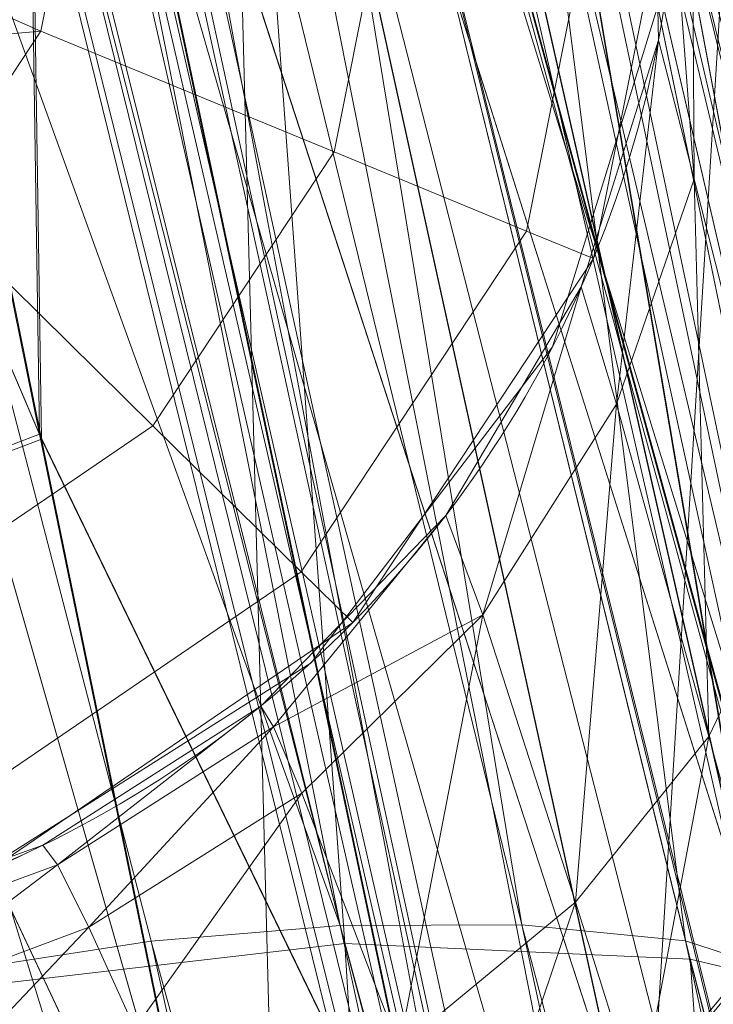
# Model space of a CAD drawing. Header units: millimetres. Extents: x -72 to 72, y -145 to 145.
# Tile 135 of 256: x -55.174 to -54.99, y -13.283 to -13.022. Entities that reach past the tile are written whole.
import ezdxf

# ---------------------------------------------------------------- set-up
doc = ezdxf.new("R2010")
doc.units = ezdxf.units.MM
doc.layers.add('1', color=7, linetype='CONTINUOUS')

msp = doc.modelspace()

# ---------------------------------------------------------------- linework, layer by layer
at = {"layer": '1', "color": 163, "linetype": 'Continuous', "lineweight": 13, "extrusion": (0, 0, -1)}
for centre, radius in [((0, 2.781752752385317e-14, 144.004626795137), 61.0180546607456), ((-5.6843418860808e-14, -1.73472347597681e-14, 147), 60.9142135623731), ((3.46944695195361e-15, 0, 145), 60), ((-5.6843418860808e-14, -1.73472347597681e-14, 146), 59.50000000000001), ((0, -8.448341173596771e-14, 124.369789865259), 56.3952855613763)]:
    msp.add_circle(centre, radius, dxfattribs=at)
at = {"layer": '1', "color": 163, "linetype": 'Continuous', "lineweight": 13}
for centre, radius in [((0, -2.03130073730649e-13, -145), 60.4433756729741), ((5.6843418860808e-14, -1.73472347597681e-14, -146.707106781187), 60.20710678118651), ((-3.46944695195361e-15, 0, -146), 60)]:
    msp.add_circle(centre, radius, dxfattribs=at)
for centre, radius, start, end in [((0, 1.973953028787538e-14, -142.505083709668), 63.56377365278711, 189.6208549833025, 222.2786899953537), ((-55.29899368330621, -12.97155725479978, -27.69892722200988), 0.3, 271.9999999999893, 13.20127216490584), ((-55.2989936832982, -12.9715572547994, -23.4887916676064), 0.3, 271.9999999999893, 13.20127216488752)]:
    msp.add_arc(centre, radius, start, end, dxfattribs=at)
for points, knots in [([(-56.0092195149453, 7.430836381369, -40.1881047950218), (-56.38767568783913, 4.578259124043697, -40.18600039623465), (-56.64075283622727, 0.1337488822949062, -40.18517426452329), (-56.24041456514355, -6.020940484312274, -40.18873368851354), (-55.54351012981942, -10.71621283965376, -40.19373372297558), (-54.41900416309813, -15.45484477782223, -40.20106422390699), (-52.84662861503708, -20.19210887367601, -40.21072519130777), (-50.80930273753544, -24.8840909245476, -40.2227166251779), (-48.29613211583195, -29.47758556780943, -40.23703852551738), (-45.29549098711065, -33.91822466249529, -40.25369089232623), (-41.8019172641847, -38.14185204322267, -40.27267372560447), (-37.82569878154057, -42.09225020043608, -40.29398702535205), (-33.38333123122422, -45.70420284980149, -40.31763079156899), (-28.49088723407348, -48.91009564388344, -40.34360502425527), (-21.41016006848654, -52.54962415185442, -40.38134462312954), (-15.5376816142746, -54.48108172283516, -40.41314502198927), (-11.445770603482, -55.3284003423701, -40.43589893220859)], [0, 0, 0, 0, 0.125, 0.1875, 0.25, 0.3125, 0.375, 0.4375, 0.5, 0.5625, 0.625, 0.6875, 0.75, 0.8125, 0.875, 1, 1, 1, 1]), ([(-55.79206164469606, 7.398561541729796, -43.18008904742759), (-56.02458079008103, 5.645469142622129, -43.17850631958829), (-56.32216527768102, 2.145282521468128, -43.17631762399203), (-56.2774919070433, -3.083071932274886, -43.17589833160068), (-55.74469622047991, -8.317168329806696, -43.17832533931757), (-54.72088675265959, -13.50770784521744, -43.18361554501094), (-53.47375240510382, -17.70598476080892, -43.19032117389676), (-52.24993602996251, -20.97159237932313, -43.1970039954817), (-51.21943771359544, -23.37545791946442, -43.20267281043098), (-50.07211843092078, -25.74001208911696, -43.20902270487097), (-48.38893654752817, -28.83185243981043, -43.21838366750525), (-46.01474015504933, -32.54916112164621, -43.23166013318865), (-42.79579392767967, -36.67874397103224, -43.24974804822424), (-39.80590965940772, -39.8550863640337, -43.26661311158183), (-37.22554922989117, -42.23774127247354, -43.28120343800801), (-35.20249638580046, -43.93723232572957, -43.29265772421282), (-33.10278230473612, -45.54055131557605, -43.30455868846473), (-30.93842460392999, -47.03880768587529, -43.31683624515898), (-28.72004833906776, -48.42495516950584, -43.32942842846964), (-25.67962645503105, -50.13475593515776, -43.34669906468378), (-22.51737436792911, -51.63244938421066, -43.36467929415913), (-19.23182754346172, -52.91446779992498, -43.3833775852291), (-15.89144214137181, -54.03891938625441, -43.40239509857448), (-13.34178061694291, -54.70350458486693, -43.41691632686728), (-11.6398303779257, -55.06359028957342, -43.42660953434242)], [0, 0, 0, 0, 0.0625, 0.125, 0.1875, 0.25, 0.3125, 0.34375, 0.375, 0.40625, 0.4375, 0.5, 0.5625, 0.625, 0.65625, 0.6875, 0.71875, 0.75, 0.78125, 0.8125, 0.875, 0.90625, 0.9375, 1, 1, 1, 1]), ([(-56.50000000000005, -4.895578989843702e-16, -15.81462433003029), (-56.49999999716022, -0.967056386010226, -15.8120534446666), (-56.45043392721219, -2.918040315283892, -15.80691167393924), (-56.14086936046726, -6.892608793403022, -15.79662813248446), (-55.33779639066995, -11.96000647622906, -15.78377370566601), (-53.65336816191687, -18.09517495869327, -15.76834839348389), (-51.21658996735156, -24.15893938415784, -15.75292308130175), (-48.02467232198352, -30.0154777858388, -15.73749776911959), (-44.10762326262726, -35.52636955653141, -15.72207245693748), (-39.52881410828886, -40.56063158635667, -15.70664714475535), (-36.0977595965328, -43.52332059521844, -15.69636360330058), (-34.30725113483, -44.89167162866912, -15.6912218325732)], [0, 0, 0, 0, 0.0625, 0.125, 0.25, 0.375, 0.5, 0.625, 0.75, 0.875, 1, 1, 1, 1]), ([(-54.1748946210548, -21.2568850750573, 31.5), (-54.6638936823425, -17.571101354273, 31.499871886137), (-55.1250233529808, -14.095380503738, 30.1514430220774), (-55.6314401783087, -10.2783120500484, 26.7224698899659), (-55.7653499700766, -9.26897978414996, 25.3941579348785), (-55.9577956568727, -7.81843880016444, 22.2910702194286), (-56.0092096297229, -7.43091089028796, 20.5929966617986), (-56.0092195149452, -7.43083638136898, 18.8118952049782)], [0, 0, 0, 0, 0.5, 0.5, 0.75, 0.75, 1, 1, 1, 1]), ([(-56.00921274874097, -7.43088738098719, 18.81189514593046), (-55.84778768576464, -8.64761337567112, 18.27553385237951), (-55.57446086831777, -10.46857355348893, 17.47101728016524), (-55.14800137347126, -12.88831644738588, 16.40328050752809), (-54.79726728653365, -14.6992013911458, 15.60654748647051), (-54.41554179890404, -16.50502466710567, 14.8125598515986), (-53.86455365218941, -18.90435921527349, 13.75579519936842), (-53.09654226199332, -21.8880547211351, 12.44277299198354), (-52.04587146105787, -25.44201606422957, 10.88781178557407), (-50.86235861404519, -28.96561770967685, 9.35961010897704), (-49.54285790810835, -32.4561508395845, 7.86666250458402), (-48.56815383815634, -34.75713714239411, 6.899976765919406), (-48.05581082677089, -35.9000126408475, 6.425037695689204)], [0, 0, 0, 0, 0.125, 0.1875, 0.25, 0.3125, 0.375, 0.5, 0.625, 0.75, 0.875, 1, 1, 1, 1]), ([(-47.46844656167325, -30.64305029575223, -0.8061324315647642), (-48.05961782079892, -29.72727555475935, -0.05716055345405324), (-49.17838392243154, -27.87812518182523, 1.469014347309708), (-50.67197279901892, -25.05862759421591, 3.829412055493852), (-51.76788006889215, -22.67685427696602, 5.845017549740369), (-52.55819579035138, -20.75314257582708, 7.47955347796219), (-53.10827526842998, -19.30177147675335, 8.715144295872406), (-53.61576125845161, -17.84355812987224, 9.960823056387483), (-54.23731669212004, -15.88719951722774, 11.62907026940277), (-54.91085441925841, -13.42264493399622, 13.72871973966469), (-55.55516477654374, -10.43872688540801, 16.26421220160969), (-55.8760261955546, -8.43476743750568, 17.96132468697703), (-56.00921263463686, -7.430887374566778, 18.8118951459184)], [0, 0, 0, 0, 0.125, 0.25, 0.375, 0.4375, 0.5, 0.5625, 0.625, 0.75, 0.875, 1, 1, 1, 1]), ([(-55.6517196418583, -9.75377054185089, 10.8250013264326), (-55.5948279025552, -10.0783787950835, 10.8250268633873), (-55.5350931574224, -10.4025015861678, 10.8250538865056), (-55.3540436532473, -11.3388349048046, 10.8251360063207), (-55.2253875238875, -11.9497259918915, 10.8251944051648), (-54.94794345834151, -13.1667426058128, 10.8253205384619), (-54.79911314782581, -13.773034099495, 10.8253884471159), (-54.6403041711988, -14.3766114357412, 10.8254621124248)], [0, 0, 0, 0, 0.208854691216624, 0.208854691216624, 0.604427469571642, 0.604427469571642, 1, 1, 1, 1]), ([(-54.919959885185, -14.4502288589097, 10.5256571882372), (-54.9199649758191, -14.4502095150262, 10.5256571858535), (-54.9199700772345, -14.4501901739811, 10.5256571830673), (-55.0796217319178, -13.8435290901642, 10.5255824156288), (-55.2292372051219, -13.2341583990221, 10.5255134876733), (-55.50814993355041, -12.0109394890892, 10.5253854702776), (-55.63748912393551, -11.3969242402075, 10.5253262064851), (-55.8194998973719, -10.4558003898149, 10.5252428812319), (-55.8795518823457, -10.130018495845, 10.5252154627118), (-55.9367457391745, -9.803748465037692, 10.5251895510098)], [0, 0, 0, 0, 1.26115618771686e-05, 1.26115618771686e-05, 0.395572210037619, 0.395572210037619, 0.79114483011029, 0.79114483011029, 1, 1, 1, 1]), ([(-54.6403041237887, -14.3766116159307, 9.17453788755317), (-54.7811577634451, -13.8412762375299, 9.1746032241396), (-54.9141604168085, -13.3038133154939, 9.17466422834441), (-55.16427993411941, -12.2253257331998, 9.17477843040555), (-55.2814254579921, -11.6841850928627, 9.17483170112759), (-55.4135444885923, -11.027352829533, 9.174891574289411), (-55.43615182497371, -10.913135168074, 9.17490180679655), (-55.4584057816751, -10.7988492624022, 9.17491185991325)], [0, 0, 0, 0, 0.452424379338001, 0.452424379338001, 0.904848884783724, 0.904848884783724, 1, 1, 1, 1]), ([(-55.74240523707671, -10.854176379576, 9.47472235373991), (-55.72003313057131, -10.9690469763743, 9.47471215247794), (-55.6973057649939, -11.083848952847, 9.47470176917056), (-55.5644853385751, -11.7440408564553, 9.47464101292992), (-55.4467178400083, -12.2879486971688, 9.474586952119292), (-55.1952748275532, -13.3719298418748, 9.47447104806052), (-55.061571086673, -13.9121198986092, 9.47440913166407), (-54.9199700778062, -14.4501901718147, 9.47434281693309), (-54.9199649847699, -14.450209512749, 9.47434281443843), (-54.9199598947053, -14.4502288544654, 9.47434281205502)], [0, 0, 0, 0, 0.0951512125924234, 0.0951512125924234, 0.547575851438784, 0.547575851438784, 0.99998373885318, 0.99998373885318, 1, 1, 1, 1]), ([(-55.17212664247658, -12.17728727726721, 0.8252177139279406), (-55.15246199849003, -12.26638343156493, 0.8252266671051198), (-55.11262674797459, -12.44472481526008, 0.8425166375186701), (-55.05402760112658, -12.70142402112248, 0.9227534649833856), (-54.99953629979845, -12.93514629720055, 1.057040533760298), (-54.95065043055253, -13.14112694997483, 1.232401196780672), (-54.90792971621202, -13.31832418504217, 1.438326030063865), (-54.8745503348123, -13.45503506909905, 1.674500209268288), (-54.85744760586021, -13.52444820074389, 1.892889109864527), (-54.85085029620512, -13.55117069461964, 2.073594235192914), (-54.84979202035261, -13.55544876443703, 2.164893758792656), (-54.84979201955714, -13.55544876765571, 2.210525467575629)], [0, 0, 0, 0, 0.125, 0.25, 0.375, 0.5, 0.625, 0.75, 0.875, 0.9375, 1, 1, 1, 1]), ([(-54.41756563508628, -15.1979772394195, 2.21052546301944), (-54.41756563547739, -15.19797723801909, 2.109954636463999), (-54.42030227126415, -15.18819559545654, 1.908788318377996), (-54.43683119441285, -15.12889042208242, 1.510665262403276), (-54.47811728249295, -14.98007928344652, 1.029295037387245), (-54.55566129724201, -14.69591710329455, 0.4993564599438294), (-54.65697455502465, -14.31535557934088, 0.03816664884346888), (-54.7757527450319, -13.85463928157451, -0.3375400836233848), (-54.90557891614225, -13.33183032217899, -0.6157788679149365), (-55.03989161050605, -12.76606748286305, -0.7866560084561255), (-55.12876803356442, -12.37373554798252, -0.8252374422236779), (-55.17212663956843, -12.1772872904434, -0.8252177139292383)], [0, 0, 0, 0, 0.0625, 0.125, 0.25, 0.375, 0.5, 0.625, 0.75, 0.875, 1, 1, 1, 1]), ([(-54.84979201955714, -13.55544876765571, 3.368421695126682), (-54.84979201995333, -13.55544876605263, 3.413992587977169), (-54.85088227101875, -13.55104148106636, 3.505167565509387), (-54.85764130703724, -13.52366342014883, 3.68553532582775), (-54.87506339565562, -13.45294742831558, 3.903168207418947), (-54.90865586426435, -13.31533093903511, 4.138288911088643), (-54.95132902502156, -13.13828589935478, 4.343800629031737), (-54.99999663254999, -12.93318426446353, 4.519637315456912), (-55.05426179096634, -12.70040278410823, 4.654842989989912), (-55.11271036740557, -12.44435023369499, 4.736101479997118), (-55.15248718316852, -12.26626932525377, 4.75372051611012), (-55.17212663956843, -12.1772872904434, 4.753729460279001)], [0, 0, 0, 0, 0.0625, 0.125, 0.25, 0.375, 0.5, 0.625, 0.75, 0.875, 1, 1, 1, 1]), ([(-55.17212663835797, -12.17728729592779, 6.404164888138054), (-55.12876412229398, -12.37375326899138, 6.404184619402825), (-55.03984494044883, -12.76627130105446, 6.366341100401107), (-54.90540054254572, -13.33256589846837, 6.196793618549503), (-54.7756281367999, -13.85513045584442, 5.917733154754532), (-54.65702916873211, -14.31514246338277, 5.540853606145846), (-54.55564709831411, -14.69597070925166, 5.07979597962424), (-54.47792139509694, -14.98079516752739, 4.550113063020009), (-54.43670081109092, -15.12935834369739, 4.068487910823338), (-54.42027479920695, -15.18829385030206, 3.670227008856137), (-54.41756563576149, -15.19797723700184, 3.469012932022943), (-54.41756563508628, -15.1979772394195, 3.368421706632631)], [0, 0, 0, 0, 0.125, 0.25, 0.375, 0.5, 0.625, 0.75, 0.875, 0.9375, 1, 1, 1, 1]), ([(-54.6960387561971, -14.97885670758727, 3.36842170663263), (-54.69603918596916, -14.97885668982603, 3.483491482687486), (-54.70081776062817, -14.9648622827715, 3.728262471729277), (-54.72759878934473, -14.88128345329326, 4.136053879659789), (-54.77949100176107, -14.71350708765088, 4.577214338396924), (-54.85934779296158, -14.44729141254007, 5.01831140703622), (-54.95144451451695, -14.12961846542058, 5.366354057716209), (-55.03941032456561, -13.81724252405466, 5.612790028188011), (-55.11270501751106, -13.55146372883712, 5.77799980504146), (-55.1913680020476, -13.2605666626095, 5.914979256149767), (-55.3032278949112, -12.83770466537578, 6.055446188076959), (-55.39336090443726, -12.48528877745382, 6.104626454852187), (-55.45460625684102, -12.23966405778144, 6.104356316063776)], [0, 0, 0, 0, 0.125, 0.25, 0.375, 0.5, 0.625, 0.6875, 0.75, 0.8125, 0.875, 1, 1, 1, 1]), ([(-55.1305598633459, -13.92724244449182, 2.21052546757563), (-55.12739066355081, -13.92713176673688, 2.097604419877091), (-55.12667434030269, -13.90476373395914, 1.876335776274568), (-55.14230341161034, -13.80492260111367, 1.55240433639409), (-55.17229986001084, -13.64667060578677, 1.260719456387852), (-55.21559773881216, -13.4321404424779, 1.002813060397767), (-55.26803050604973, -13.17574725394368, 0.7956152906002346), (-55.34732395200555, -12.78673414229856, 0.5896426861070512), (-55.41257996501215, -12.45837592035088, 0.5252128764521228), (-55.45460625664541, -12.23966405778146, 0.5254091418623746)], [0, 0, 0, 0, 0.125, 0.25, 0.375, 0.5, 0.625, 0.75, 1, 1, 1, 1]), ([(-55.45460625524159, -12.23966405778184, -0.5254091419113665), (-55.41185406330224, -12.41867621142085, -0.5255402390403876), (-55.34737460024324, -12.68274231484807, -0.4996196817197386), (-55.2610187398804, -13.02563227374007, -0.4152352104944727), (-55.19583735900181, -13.27936605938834, -0.3256800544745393), (-55.13265069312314, -13.519819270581, -0.2135590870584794), (-55.05091055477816, -13.8242808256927, -0.03359442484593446), (-54.95347438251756, -14.17590801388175, 0.2506349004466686), (-54.87053460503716, -14.46082041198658, 0.59202368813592), (-54.81319721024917, -14.65051496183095, 0.9028864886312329), (-54.77644761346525, -14.76756167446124, 1.146354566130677), (-54.74585789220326, -14.86039572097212, 1.400563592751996), (-54.71377490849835, -14.95061961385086, 1.752258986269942), (-54.70015594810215, -14.97871292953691, 2.027234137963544), (-54.6960387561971, -14.97885670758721, 2.21052546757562)], [0, 0, 0, 0, 0.125, 0.1875, 0.25, 0.3125, 0.375, 0.5, 0.625, 0.6875, 0.75, 0.8125, 0.875, 1, 1, 1, 1]), ([(-55.4115565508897, -12.4330739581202, -32.1572935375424), (-55.3121166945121, -12.8761706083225, -32.1573393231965), (-55.2073529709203, -13.3181059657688, -32.1573878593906), (-55.0095327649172, -14.1101305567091, -32.1574799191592), (-54.9183873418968, -14.4607478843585, -32.1575224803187), (-54.8238993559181, -14.810444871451, -32.1575668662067)], [0, 0, 0, 0, 0.556281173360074, 0.556281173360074, 1, 1, 1, 1])]:
    msp.add_open_spline(points, degree=3, knots=knots, dxfattribs=at)
for points in [[(-55.4546062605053, -12.23966405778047, 5.053538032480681), (-55.43341812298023, -12.34981133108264, 5.053636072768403), (-55.39127209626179, -12.56597409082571, 5.032658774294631), (-55.32765971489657, -12.883263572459, 4.937935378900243), (-55.2688401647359, -13.17239807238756, 4.785756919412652), (-55.21550725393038, -13.43250618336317, 4.57562368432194), (-55.17303958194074, -13.64368836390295, 4.322654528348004), (-55.14226576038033, -13.8050610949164, 4.026467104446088), (-55.12691649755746, -13.90388059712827, 3.706370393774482), (-55.12739066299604, -13.92713176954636, 3.481420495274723), (-55.130559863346, -13.92724244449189, 3.36842170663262)], [(-54.54467244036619, -14.7349755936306, -32.4573711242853), (-54.75662525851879, -13.95091348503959, -32.45728135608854), (-54.95148601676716, -13.16220543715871, -32.45719158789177), (-55.12910112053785, -12.36966717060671, -32.457101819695)], [(-54.8635739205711, -13.4995650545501, -22.8841034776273), (-54.9420120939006, -13.1807845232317, -22.8841396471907), (-55.0069214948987, -12.903045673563, -23.1545092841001), (-55.0069215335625, -12.9030455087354, -23.4887916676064)], [(-55.2885238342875, -13.2713745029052, -23.4887916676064), (-55.2826531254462, -13.271169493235, -23.3214808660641), (-55.217582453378, -13.4096639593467, -23.1851164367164), (-55.1444150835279, -13.5687017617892, -23.1839099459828)]]:
    msp.add_open_spline(points, degree=3, dxfattribs=at)
for points in [[(-56.89024180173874, 41.52245447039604, -163.0000025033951), (-52.44118720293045, 40.07687047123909, -163.0000025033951), (-55.84102869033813, -40.98785668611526, -163.0000025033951), (-62.30000033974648, 2.306488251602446e-14, -163.0000025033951)], [(-51.26524344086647, -40.01524299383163, -163.0000025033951), (-55.84102869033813, -40.98785668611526, -163.0000025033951), (-52.44118720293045, 40.07687047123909, -163.0000025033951)], [(-57.48506635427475, -18.67802999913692, -144.9999958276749), (-60.11226028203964, -6.318053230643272, -144.9999958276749), (-59.99999865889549, 0, -144.9999958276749), (-54.8127256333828, -24.40419793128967, -144.9999958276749)], [(-58.68885666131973, -12.47470173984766, -145.9999978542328), (-59.99999865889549, 7.347880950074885e-15, -145.9999978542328), (-59.50000137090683, -1.734723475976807e-14, -145.9999978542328), (-54.35595288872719, -24.20083060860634, -145.9999978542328)], [(-51.48215219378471, -16.72756485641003, -123.8834485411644), (-54.13153767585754, -7.864786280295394e-14, -123.8834485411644), (-56.3952848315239, -7.767609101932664e-14, -124.3697926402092), (-53.63510549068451, -17.42710173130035, -124.3697926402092)], [(-56.27178400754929, -5.040970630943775, -40.18835723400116), (-56.07477203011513, -4.807965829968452, -43.17685589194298), (-54.33730408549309, -13.60801607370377, -43.18582639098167)], [(-54.33730408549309, -13.60801607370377, -43.18582639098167), (-54.59417030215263, -13.67709878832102, -40.1996448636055), (-56.27178400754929, -5.040970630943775, -40.18835723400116)], [(-55.16273528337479, -12.21966464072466, -32.4372909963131), (-56.27178400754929, -5.040970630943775, -40.18835723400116), (-54.59772050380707, -13.65883089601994, -40.19961878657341)], [(-55.57294189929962, -10.71924343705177, 27.05173939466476), (-55.07636442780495, -14.46213573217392, 29.66399677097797), (-55.29748648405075, -6.121284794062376, 35.35682708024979)], [(-54.76291477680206, -9.342835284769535, 37.38521039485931), (-55.29748648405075, -6.121284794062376, 35.35682708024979), (-55.07636442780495, -14.46213573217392, 29.66399677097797)], [(-55.90719729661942, -8.199820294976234, 23.02965894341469), (-56.00921437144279, -7.430861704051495, 18.81189458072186), (-52.23216861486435, -35.90000048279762, 18.77893321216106)], [(-53.6927618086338, -17.58798211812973, 10.17858553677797), (-56.00921437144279, -7.430861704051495, 18.81189458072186), (-54.55920472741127, -14.68137931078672, 10.76085958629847)], [(-55.1944226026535, -12.07582373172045, 10.82520838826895), (-54.64030429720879, -14.37661144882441, 10.82546170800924), (-56.00921437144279, -7.430861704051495, 18.81189458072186)], [(-54.64030429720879, -14.37661144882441, 10.82546170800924), (-54.55920472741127, -14.68137931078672, 10.76085958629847), (-56.00921437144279, -7.430861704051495, 18.81189458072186)], [(-56.00921437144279, -7.430887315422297, 18.81189458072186), (-52.85102128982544, -20.62619663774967, 10.56393515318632), (-52.89638042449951, -21.29850536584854, 11.49737183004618)], [(-52.85102128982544, -20.62619663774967, 10.56393515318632), (-56.00921437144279, -7.430887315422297, 18.81189458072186), (-53.6927618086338, -17.58798211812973, 10.17858553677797)], [(-52.89638042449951, -21.29850536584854, 11.49737183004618), (-52.88083851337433, -21.9598226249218, 12.41813320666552), (-56.00921437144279, -7.430887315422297, 18.81189458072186)], [(-52.23216861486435, -35.90000048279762, 18.77893321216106), (-56.00921437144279, -7.430887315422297, 18.81189458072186), (-52.81071737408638, -22.28547632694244, 12.27482222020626)], [(-55.57294189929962, -10.71924343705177, 27.05173939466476), (-55.90719729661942, -8.199820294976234, 23.02965894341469), (-52.23216861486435, -35.90000048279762, 18.77893321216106)], [(-54.76291477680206, -9.342835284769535, 37.38521039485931), (-55.07636442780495, -14.46213573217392, 29.66399677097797), (-54.9570769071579, -15.36125689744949, 30.29151447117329)], [(-55.67321926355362, -9.75754763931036, 10.71265526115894), (-55.73459714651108, -9.768311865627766, 10.61666011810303), (-54.72160875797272, -14.39802907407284, 10.61718910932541)], [(-54.66139689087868, -14.38217423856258, 10.71316096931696), (-54.66034635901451, -14.38189763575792, 10.71875169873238), (-55.67215010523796, -9.757359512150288, 10.71825250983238), (-55.67321926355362, -9.75754763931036, 10.71265526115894)], [(-55.67321926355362, -9.75754763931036, 10.71265526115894), (-54.72160875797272, -14.39802907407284, 10.61718910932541), (-54.66139689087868, -14.38217423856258, 10.71316096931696)], [(-55.1944226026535, -12.07582373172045, 10.82520838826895), (-55.67215010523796, -9.757359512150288, 10.71825250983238), (-54.66034635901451, -14.38189763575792, 10.71875169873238)], [(-54.81218546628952, -14.42186906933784, 10.55150479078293), (-55.73459714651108, -9.768311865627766, 10.61666011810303), (-55.82691729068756, -9.784497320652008, 10.55098511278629)], [(-54.81218546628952, -14.42186906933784, 10.55150479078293), (-54.72160875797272, -14.39802907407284, 10.61718910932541), (-55.73459714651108, -9.768311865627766, 10.61666011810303)], [(-55.82691729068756, -9.784497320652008, 10.55098511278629), (-55.8323934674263, -9.785457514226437, 10.54969988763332), (-54.8175536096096, -14.42328188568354, 10.55021677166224)], [(-55.82691729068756, -9.784497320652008, 10.55098511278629), (-54.8175536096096, -14.42328188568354, 10.55021677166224), (-54.81218546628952, -14.42186906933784, 10.55150479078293)], [(-54.8175536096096, -14.42328188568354, 10.55021677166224), (-55.8323934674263, -9.785457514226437, 10.54969988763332), (-55.49639090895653, -12.04883120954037, 10.52539050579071)], [(-63.58210742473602, -22.15305902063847, -124.5606690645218), (-48.8397516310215, -28.19764241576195, -124.3697926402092), (-55.53851276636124, -9.792938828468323, -124.3697926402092)], [(-54.69197779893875, -13.65889981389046, -15.77948965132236), (-55.53820356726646, -10.38048602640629, -23.01814593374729), (-54.96466159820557, -13.08176293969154, -23.06110598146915)], [(-55.53820356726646, -10.38048602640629, -23.01814593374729), (-54.99755591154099, -12.94291764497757, -23.27420189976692), (-54.96466159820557, -13.08176293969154, -23.06110598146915)], [(-55.53820356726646, -10.38048602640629, -23.01814593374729), (-54.69197779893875, -13.65889981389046, -15.77948965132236), (-55.11743575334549, -12.42248341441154, -15.78262820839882)], [(-52.23216861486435, -35.90000048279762, 18.77893321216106), (-54.17489632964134, -21.25688455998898, 31.50000050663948), (-54.9570769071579, -15.36125689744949, 30.29151447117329), (-55.57294189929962, -10.71924343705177, 27.05173939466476)], [(-54.72160875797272, -14.39802907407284, 9.382810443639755), (-55.54098263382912, -10.81494707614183, 9.383240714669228), (-55.47982826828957, -10.80303080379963, 9.28724929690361)], [(-55.47982826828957, -10.80303080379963, 9.28724929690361), (-55.47876283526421, -10.80282218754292, 9.281652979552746), (-54.66034635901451, -14.38189763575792, 9.281247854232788), (-54.66139689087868, -14.38217423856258, 9.28683951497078)], [(-55.47982826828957, -10.80303080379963, 9.28724929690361), (-54.66139689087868, -14.38217423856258, 9.28683951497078), (-54.72160875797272, -14.39802907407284, 9.382810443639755)], [(-54.66034635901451, -14.38189763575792, 9.281247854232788), (-55.47876283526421, -10.80282218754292, 9.281652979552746), (-55.0784096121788, -12.59439159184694, 9.174739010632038)], [(-55.63297122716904, -10.83286479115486, 9.448916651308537), (-55.54098263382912, -10.81494707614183, 9.383240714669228), (-54.72160875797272, -14.39802907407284, 9.382810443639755)], [(-54.81218546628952, -14.42186906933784, 9.44849569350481), (-55.63842132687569, -10.83392649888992, 9.45020280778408), (-55.63297122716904, -10.83286479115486, 9.448916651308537)], [(-54.81218546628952, -14.42186906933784, 9.44849569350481), (-54.8175536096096, -14.42328188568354, 9.449782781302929), (-55.63842132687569, -10.83392649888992, 9.45020280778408)], [(-55.36039173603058, -12.65890058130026, 9.47454757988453), (-55.63842132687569, -10.83392649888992, 9.45020280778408), (-54.8175536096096, -14.42328188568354, 9.449782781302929)], [(-55.63297122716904, -10.83286479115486, 9.448916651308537), (-54.72160875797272, -14.39802907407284, 9.382810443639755), (-54.81218546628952, -14.42186906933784, 9.44849569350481)], [(-55.49639090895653, -12.04883120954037, 10.52539050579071), (-54.9430325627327, -14.3622737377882, 10.52564661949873), (-54.8175536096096, -14.42328188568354, 10.55021677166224)], [(-55.35586923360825, -14.45009093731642, 10.51043532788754), (-54.9430325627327, -14.3622737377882, 10.52564661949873), (-55.49639090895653, -12.04883120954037, 10.52539050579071)], [(-54.66034635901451, -14.38189763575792, 10.71875169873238), (-54.64030429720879, -14.37661144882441, 10.82546170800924), (-55.1944226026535, -12.07582373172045, 10.82520838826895)], [(-55.19185587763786, -12.18165177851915, -0.7169839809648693), (-55.17212674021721, -12.17728760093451, -0.825217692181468), (-54.90598455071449, -13.32408282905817, -0.5954439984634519)], [(-54.90724369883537, -13.31895217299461, 6.177266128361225), (-55.17212674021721, -12.17728760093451, 6.404164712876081), (-55.06324395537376, -12.74468004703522, 6.242561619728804)], [(-54.64030429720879, -14.37661144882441, 9.174537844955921), (-55.17212674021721, -12.17728760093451, 6.404164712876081), (-54.90742623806, -13.32007721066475, 6.18030084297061)], [(-54.64030429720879, -14.37661144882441, 9.174537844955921), (-55.0784096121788, -12.59439159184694, 9.174739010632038), (-55.17212674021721, -12.17728760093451, 6.404164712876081)], [(-54.90593239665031, -13.32624070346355, -0.5968617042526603), (-55.17212674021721, -12.17728760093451, -0.825217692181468), (-55.11743575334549, -12.42248341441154, -15.78262820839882)], [(-54.95971068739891, -13.27995955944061, -0.4531468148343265), (-55.21785840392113, -12.18739710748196, -0.6642579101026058), (-55.19185587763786, -12.18165177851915, -0.7169839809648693)], [(-55.19185587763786, -12.18165177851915, -0.7169839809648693), (-54.93234470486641, -13.29219434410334, -0.4997804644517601), (-54.95971068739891, -13.27995955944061, -0.4531468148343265)], [(-54.90598455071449, -13.32408282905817, -0.5954439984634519), (-54.93234470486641, -13.29219434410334, -0.4997804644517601), (-55.19185587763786, -12.18165177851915, -0.7169839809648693)], [(-55.12553825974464, -12.74355687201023, -0.5663547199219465), (-55.21785840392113, -12.18739710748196, -0.6642579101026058), (-54.95971068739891, -13.27995955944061, -0.4531468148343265)], [(-55.29916286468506, -12.20535114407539, 6.156911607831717), (-55.3496889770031, -12.21650466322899, 6.128414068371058), (-55.08868768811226, -13.26248701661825, 5.929028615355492)], [(-55.12626469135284, -12.74057570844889, 6.146237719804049), (-55.29916286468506, -12.20535114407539, 6.156911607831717), (-55.04055693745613, -13.26234266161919, 5.956566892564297)], [(-55.08868768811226, -13.26248701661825, 5.929028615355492), (-55.04055693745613, -13.26234266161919, 5.956566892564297), (-55.29916286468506, -12.20535114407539, 6.156911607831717)], [(-55.08868768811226, -13.26248701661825, 5.929028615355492), (-55.3496889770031, -12.21650466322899, 6.128414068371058), (-55.2712120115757, -12.75711320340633, 6.061209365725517)], [(-54.59772050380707, -13.65883089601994, -40.19961878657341), (-55.12909963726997, -12.36966717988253, -32.45710209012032), (-55.16273528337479, -12.21966464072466, -32.4372909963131)], [(-58.89143794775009, -12.51776143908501, -146.7071026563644), (-48.70857298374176, -35.38884967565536, -146.7071026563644), (-48.13650995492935, -34.97322276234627, -145.9999978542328), (-58.19978192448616, -12.37074565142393, -145.9999978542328)], [(-55.14991655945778, -12.37434893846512, -32.34834969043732), (-55.12930452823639, -12.36971281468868, -32.45710209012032), (-54.54475060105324, -14.73499648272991, -32.4573703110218), (-54.56513538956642, -14.74051736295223, -32.3486402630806)], [(-54.59772050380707, -13.65883089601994, -40.19961878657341), (-54.80097979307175, -13.69764469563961, -32.45725482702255), (-55.12909963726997, -12.36966717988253, -32.45710209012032)], [(-54.56513538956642, -14.74051736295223, -32.3486402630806), (-55.21136894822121, -12.38814741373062, -32.24879503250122), (-55.1505945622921, -12.37450074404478, -32.34477713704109)], [(-55.1505945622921, -12.37450074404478, -32.34477713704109), (-55.14991655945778, -12.37434893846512, -32.34834969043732), (-54.56513538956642, -14.74051736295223, -32.3486402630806)], [(-55.30279129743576, -12.40866631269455, -32.18311443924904), (-55.21250888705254, -12.38840352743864, -32.24797546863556), (-54.62703481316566, -14.75725136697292, -32.24828466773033)], [(-54.56580221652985, -14.74069803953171, -32.34507516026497), (-55.21250888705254, -12.38840352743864, -32.24797546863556), (-55.21136894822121, -12.38814741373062, -32.24879503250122)], [(-54.56580221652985, -14.74069803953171, -32.34507516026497), (-54.62590605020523, -14.75694682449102, -32.24910423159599), (-55.21250888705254, -12.38840352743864, -32.24797546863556)], [(-54.62590605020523, -14.75694682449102, -32.24910423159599), (-54.62703481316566, -14.75725136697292, -32.24828466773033), (-55.21250888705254, -12.38840352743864, -32.24797546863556)], [(-55.21136894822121, -12.38814741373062, -32.24879503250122), (-54.56513538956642, -14.74051736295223, -32.3486402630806), (-54.56580221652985, -14.74069803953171, -32.34507516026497)], [(-55.13054877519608, -13.62492516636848, -32.15742483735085), (-55.41155487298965, -12.43307441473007, -32.1572944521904), (-55.30885979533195, -12.41002883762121, -32.18167275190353)], [(-54.7163188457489, -14.78138007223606, -32.18341991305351), (-55.30885979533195, -12.41002883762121, -32.18167275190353), (-55.30279129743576, -12.40866631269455, -32.18311443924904)], [(-54.7163188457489, -14.78138007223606, -32.18341991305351), (-54.72232401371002, -14.78300150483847, -32.18197822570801), (-55.30885979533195, -12.41002883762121, -32.18167275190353)], [(-55.13054877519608, -13.62492516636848, -32.15742483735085), (-55.30885979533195, -12.41002883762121, -32.18167275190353), (-54.72232401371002, -14.78300150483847, -32.18197822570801)], [(-55.30279129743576, -12.40866631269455, -32.18311443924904), (-54.62703481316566, -14.75725136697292, -32.24828466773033), (-54.7163188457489, -14.78138007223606, -32.18341991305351)], [(-55.11743575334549, -12.42248341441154, -15.78262820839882), (-51.09073221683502, -24.12440255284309, -15.75292274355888), (-54.90593239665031, -13.32624070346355, -0.5968617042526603)], [(-55.56551367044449, -13.62155377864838, -32.14226290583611), (-55.84142357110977, -12.44195271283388, -32.14221447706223), (-55.41155487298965, -12.43307441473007, -32.1572944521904), (-55.13054877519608, -13.62492516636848, -32.15742483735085)], [(-58.68885666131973, -12.47470173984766, -144.9999958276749), (-58.68885666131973, -12.47470173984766, -145.9999978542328), (-48.54102060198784, -35.26711463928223, -145.9999978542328), (-48.54102060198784, -35.26711463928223, -144.9999958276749)], [(-54.35595288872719, -24.20083060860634, -145.9999978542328), (-54.8127256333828, -24.40419793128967, -145.9999978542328), (-58.68885666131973, -12.47470173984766, -145.9999978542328)], [(-55.0784096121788, -12.59439159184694, 9.174739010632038), (-54.64030429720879, -14.37661144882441, 9.174537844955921), (-54.66034635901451, -14.38189763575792, 9.281247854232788)], [(-55.36039173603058, -12.65890058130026, 9.47454757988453), (-54.91995811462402, -14.45022877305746, 9.474342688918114), (-55.4402656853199, -14.12276551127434, 9.489580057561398)], [(-54.8175536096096, -14.42328188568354, 9.449782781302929), (-54.91995811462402, -14.45022877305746, 9.474342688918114), (-55.36039173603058, -12.65890058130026, 9.47454757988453)], [(-55.01556396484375, -12.86614593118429, 4.061075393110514), (-54.94978278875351, -13.14425561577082, 4.328032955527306), (-55.05809187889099, -12.68291752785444, 4.651641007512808)], [(-55.05634099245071, -12.69052270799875, 0.9288422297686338), (-54.95119839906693, -13.13832867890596, 1.239605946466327), (-55.01556396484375, -12.86614593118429, 1.5178716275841)], [(-55.05327507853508, -12.70291954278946, 0.9331844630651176), (-55.0660640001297, -12.74669263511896, 0.8252066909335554), (-54.95533719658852, -13.22444714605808, 1.137634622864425)], [(-54.95507642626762, -13.22550512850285, 4.440062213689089), (-55.06577342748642, -12.74786237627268, 4.753186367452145), (-55.05304411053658, -12.70397007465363, 4.645338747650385)], [(-54.95533719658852, -13.22444714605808, 1.137634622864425), (-54.95008453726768, -13.14218528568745, 1.228515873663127), (-55.05327507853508, -12.70291954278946, 0.9331844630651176)], [(-55.05304411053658, -12.70397007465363, 4.645338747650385), (-54.94987592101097, -13.14311940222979, 4.349300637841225), (-54.95507642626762, -13.22550512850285, 4.440062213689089)], [(-55.06324395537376, -12.74468004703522, 6.242561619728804), (-55.12626469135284, -12.74057570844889, 6.146237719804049), (-54.99716475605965, -13.26655689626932, 5.992398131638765)], [(-55.04055693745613, -13.26234266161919, 5.956566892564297), (-54.99716475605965, -13.26655689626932, 5.992398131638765), (-55.12626469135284, -12.74057570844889, 6.146237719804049)], [(-55.08743226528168, -13.26722651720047, -0.3474729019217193), (-55.21899834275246, -12.75188941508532, -0.4996847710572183), (-55.12553825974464, -12.74355687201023, -0.5663547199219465)], [(-54.95971068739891, -13.27995955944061, -0.4531468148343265), (-54.99592795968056, -13.27142678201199, -0.4107562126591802), (-55.12553825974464, -12.74355687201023, -0.5663547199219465)], [(-55.12553825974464, -12.74355687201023, -0.5663547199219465), (-54.99592795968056, -13.27142678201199, -0.4107562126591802), (-55.08743226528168, -13.26722651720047, -0.3474729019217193)], [(-55.0660640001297, -12.74669263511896, 0.8252066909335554), (-55.09044975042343, -12.77265604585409, 0.7733294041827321), (-54.97783794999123, -13.26961442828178, 1.094718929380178)], [(-54.97783794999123, -13.26961442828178, 1.094718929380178), (-54.95533719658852, -13.22444714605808, 1.137634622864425), (-55.0660640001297, -12.74669263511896, 0.8252066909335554)], [(-54.99716475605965, -13.26655689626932, 5.992398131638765), (-54.9335852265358, -13.28718569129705, 6.081521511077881), (-55.06324395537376, -12.74468004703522, 6.242561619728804)], [(-55.06324395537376, -12.74468004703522, 6.242561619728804), (-54.9335852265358, -13.28718569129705, 6.081521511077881), (-54.90724369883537, -13.31895217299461, 6.177266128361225)], [(-54.97752502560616, -13.27071990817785, 4.482924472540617), (-55.09010702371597, -12.77387049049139, 4.805019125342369), (-55.06577342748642, -12.74786237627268, 4.753186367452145)], [(-55.06577342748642, -12.74786237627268, 4.753186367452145), (-54.95507642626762, -13.22550512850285, 4.440062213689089), (-54.97752502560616, -13.27071990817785, 4.482924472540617)], [(-55.21899834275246, -12.75188941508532, -0.4996847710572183), (-55.08743226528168, -13.26722651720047, -0.3474729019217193), (-55.18708378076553, -13.27882800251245, -0.3193811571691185)], [(-55.2712120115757, -12.75711320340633, 6.061209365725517), (-55.13881519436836, -13.26665747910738, 5.910531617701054), (-55.08868768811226, -13.26248701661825, 5.929028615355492)], [(-55.18835783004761, -13.27418722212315, 5.900883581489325), (-55.13881519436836, -13.26665747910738, 5.910531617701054), (-55.2712120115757, -12.75711320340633, 6.061209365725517)], [(-54.97783794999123, -13.26961442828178, 1.094718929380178), (-55.09044975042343, -12.77265604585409, 0.7733294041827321), (-55.12679368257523, -12.79944740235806, 0.7278886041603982)], [(-55.1263839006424, -12.80069258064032, 4.850434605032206), (-55.09010702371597, -12.77387049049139, 4.805019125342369), (-54.97752502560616, -13.27071990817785, 4.482924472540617)], [(-55.0139956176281, -13.31339869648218, 1.058223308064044), (-55.12679368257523, -12.79944740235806, 0.7278886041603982), (-55.17303198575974, -12.82527111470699, 0.6922016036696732)], [(-55.17254024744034, -12.8265293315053, 4.88611776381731), (-55.1263839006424, -12.80069258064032, 4.850434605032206), (-55.01362308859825, -13.31453491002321, 4.519376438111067)], [(-55.12679368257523, -12.79944740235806, 0.7278886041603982), (-55.0139956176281, -13.31339869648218, 1.058223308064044), (-54.97783794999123, -13.26961442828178, 1.094718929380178)], [(-54.97752502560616, -13.27071990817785, 4.482924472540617), (-55.01362308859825, -13.31453491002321, 4.519376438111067), (-55.1263839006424, -12.80069258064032, 4.850434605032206)], [(-55.17303198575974, -12.82527111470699, 0.6922016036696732), (-55.22577837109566, -12.84845545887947, 0.6682997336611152), (-55.16842380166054, -13.13225831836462, 0.8157311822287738)], [(-55.16842380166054, -13.13225831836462, 0.8157311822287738), (-55.06158620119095, -13.35243135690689, 1.031156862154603), (-55.17303198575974, -12.82527111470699, 0.6922016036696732)], [(-55.17303198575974, -12.82527111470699, 0.6922016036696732), (-55.06158620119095, -13.35243135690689, 1.031156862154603), (-55.0139956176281, -13.31339869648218, 1.058223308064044)], [(-55.16782402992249, -13.13357520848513, 4.762180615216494), (-55.22520840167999, -12.84970715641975, 4.910035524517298), (-55.17254024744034, -12.8265293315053, 4.88611776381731)], [(-55.17254024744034, -12.8265293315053, 4.88611776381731), (-55.06114289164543, -13.35357688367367, 4.546411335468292), (-55.16782402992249, -13.13357520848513, 4.762180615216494)], [(-55.01362308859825, -13.31453491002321, 4.519376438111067), (-55.06114289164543, -13.35357688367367, 4.546411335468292), (-55.17254024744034, -12.8265293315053, 4.88611776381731)], [(-55.16842380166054, -13.13225831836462, 0.8157311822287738), (-55.22577837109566, -12.84845545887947, 0.6682997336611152), (-55.2811361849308, -12.86779902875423, 0.6565719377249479)], [(-55.28048053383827, -12.86902744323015, 4.921796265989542), (-55.22520840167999, -12.84970715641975, 4.910035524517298), (-55.16782402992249, -13.13357520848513, 4.762180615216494)], [(-55.01556396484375, -12.86614593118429, 4.061075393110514), (-54.84979227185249, -13.55544850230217, 3.368421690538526), (-54.87454682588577, -13.45488056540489, 3.874078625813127)], [(-55.01556396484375, -12.86614593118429, 1.5178716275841), (-54.95119839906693, -13.13832867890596, 1.239605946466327), (-54.8754595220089, -13.45115806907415, 1.690506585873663)], [(-54.8754595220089, -13.45115806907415, 1.690506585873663), (-54.84979227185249, -13.55544850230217, 2.210525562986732), (-55.01556396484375, -12.86614593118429, 1.5178716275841)], [(-55.01556396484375, -12.86614593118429, 1.5178716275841), (-54.84979227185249, -13.55544850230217, 2.210525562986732), (-54.84979227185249, -13.55544850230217, 3.368421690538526), (-55.01556396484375, -12.86614593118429, 4.061075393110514)], [(-54.87454682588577, -13.45488056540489, 3.874078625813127), (-54.94978278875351, -13.14425561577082, 4.328032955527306), (-55.01556396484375, -12.86614593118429, 4.061075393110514)], [(-55.2811361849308, -12.86779902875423, 0.6565719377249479), (-55.22514134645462, -13.15387059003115, 0.8075687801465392), (-55.16842380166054, -13.13225831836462, 0.8157311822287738)], [(-55.16782402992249, -13.13357520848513, 4.762180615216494), (-55.2244521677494, -13.15515767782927, 4.770361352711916), (-55.28048053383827, -12.86902744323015, 4.921796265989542)], [(-55.00692129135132, -12.90304586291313, -23.48879165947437), (-55.0043098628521, -13.02778907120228, -23.48879165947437), (-54.99481409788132, -13.06459866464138, -23.30086939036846)], [(-54.99481409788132, -13.06459866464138, -23.30086939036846), (-54.99555543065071, -12.95142341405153, -23.25328812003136), (-55.00692129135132, -12.90304586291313, -23.48879165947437)], [(-54.99555543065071, -12.95142341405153, -23.25328812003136), (-54.99481409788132, -13.06459866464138, -23.30086939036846), (-54.96905744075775, -13.16657848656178, -23.14363047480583)], [(-54.96905744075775, -13.16657848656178, -23.14363047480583), (-54.96466159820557, -13.08176293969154, -23.06110598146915), (-54.99555543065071, -12.95142341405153, -23.25328812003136)], [(-55.25647848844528, -12.986502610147, -27.9955230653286), (-55.16800656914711, -13.0254402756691, -27.96338871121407), (-55.15735968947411, -12.97187712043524, -27.96338871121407)], [(-55.15735968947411, -12.97187712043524, -27.96338871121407), (-55.16800656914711, -13.0254402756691, -27.96338871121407), (-55.09030073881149, -13.05740606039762, -27.89660729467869), (-55.0733357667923, -12.97206711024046, -27.89660729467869)], [(-55.0733357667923, -12.97206711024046, -27.89660729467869), (-55.09030073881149, -13.05740606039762, -27.89660729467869), (-55.03930896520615, -13.07838410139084, -27.80452556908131), (-55.01819401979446, -12.97219190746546, -27.80452556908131)], [(-55.01819401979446, -12.97219190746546, -27.80452556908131), (-55.03930896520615, -13.07838410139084, -27.80452556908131), (-55.02155050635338, -13.08568753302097, -27.69892662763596), (-54.99899387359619, -12.97223474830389, -27.69892662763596)], [(-55.16800656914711, -13.0254402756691, -27.96338871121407), (-55.25647848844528, -12.986502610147, -27.9955230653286), (-55.25647848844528, -13.03314231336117, -27.98401936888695)], [(-55.00125512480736, -13.00832070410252, -23.48879165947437), (-55.00125512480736, -13.00832070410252, -27.69892662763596), (-55.03235757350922, -13.10905534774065, -27.69892662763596), (-55.03235757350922, -13.10905534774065, -23.48879165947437)], [(-55.25647848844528, -13.03314231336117, -27.98401936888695), (-55.19813299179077, -13.07099219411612, -27.96338871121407), (-55.16800656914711, -13.0254402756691, -27.96338871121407)], [(-55.16800656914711, -13.0254402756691, -27.96338871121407), (-55.19813299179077, -13.07099219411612, -27.96338871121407), (-55.13829737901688, -13.12998216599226, -27.89660729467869), (-55.09030073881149, -13.05740606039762, -27.89660729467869)], [(-55.0043098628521, -13.02778907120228, -23.48879165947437), (-55.02475798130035, -13.09319492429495, -23.48879165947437), (-55.0154522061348, -13.12431041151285, -23.32393825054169)], [(-55.0154522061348, -13.12431041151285, -23.32393825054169), (-54.99481409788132, -13.06459866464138, -23.30086939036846), (-55.0043098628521, -13.02778907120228, -23.48879165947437)], [(-55.09030073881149, -13.05740606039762, -27.89660729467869), (-55.13829737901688, -13.12998216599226, -27.89660729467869), (-55.09902909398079, -13.1686944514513, -27.80452556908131), (-55.03930896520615, -13.07838410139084, -27.80452556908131)], [(-54.99481409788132, -13.06459866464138, -23.30086939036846), (-55.0154522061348, -13.12431041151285, -23.32393825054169), (-54.99089509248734, -13.21236696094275, -23.18387664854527)], [(-54.99089509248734, -13.21236696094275, -23.18387664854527), (-54.96905744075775, -13.16657848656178, -23.14363047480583), (-54.99481409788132, -13.06459866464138, -23.30086939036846)], [(-55.19813299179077, -13.07099219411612, -27.96338871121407), (-55.24324998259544, -13.10176216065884, -27.96338871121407), (-55.210180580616, -13.17900512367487, -27.89660729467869), (-55.13829737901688, -13.12998216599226, -27.89660729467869)], [(-55.03930896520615, -13.07838410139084, -27.80452556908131), (-55.09902909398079, -13.1686944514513, -27.80452556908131), (-55.08535727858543, -13.18217348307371, -27.69892662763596), (-55.02155050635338, -13.08568753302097, -27.69892662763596)], [(-55.02475798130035, -13.09319492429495, -23.48879165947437), (-55.06066605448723, -13.15376721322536, -23.48879165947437), (-55.05088344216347, -13.18012271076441, -23.34393747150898)], [(-55.05088344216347, -13.18012271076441, -23.34393747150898), (-55.0154522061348, -13.12431041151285, -23.32393825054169), (-55.02475798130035, -13.09319492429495, -23.48879165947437)], [(-55.03235757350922, -13.10905534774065, -23.48879165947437), (-55.03235757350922, -13.10905534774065, -27.69892662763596), (-55.09639158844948, -13.19280918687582, -27.69892662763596), (-55.09639158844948, -13.19280918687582, -23.48879165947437)], [(-55.0154522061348, -13.12431041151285, -23.32393825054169), (-55.05088344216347, -13.18012271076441, -23.34393747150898), (-55.02625927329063, -13.25626764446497, -23.21927435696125)], [(-55.02625927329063, -13.25626764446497, -23.21927435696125), (-54.99089509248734, -13.21236696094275, -23.18387664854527), (-55.0154522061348, -13.12431041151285, -23.32393825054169)], [(-55.13829737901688, -13.12998216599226, -27.89660729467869), (-55.210180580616, -13.17900512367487, -27.89660729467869), (-55.18848076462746, -13.22969608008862, -27.80452556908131), (-55.09902909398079, -13.1686944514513, -27.80452556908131)], [(-55.11672049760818, -13.38403392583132, 1.015151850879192), (-55.16842380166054, -13.13225831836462, 0.8157311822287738), (-55.22514134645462, -13.15387059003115, 0.8075687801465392)], [(-55.16842380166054, -13.13225831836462, 0.8157311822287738), (-55.11672049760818, -13.38403392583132, 1.015151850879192), (-55.06158620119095, -13.35243135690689, 1.031156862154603)], [(-55.2244521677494, -13.15515767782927, 4.770361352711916), (-55.16782402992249, -13.13357520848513, 4.762180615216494), (-55.116206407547, -13.38516920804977, 4.562398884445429)], [(-55.06114289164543, -13.35357688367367, 4.546411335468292), (-55.116206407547, -13.38516920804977, 4.562398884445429), (-55.16782402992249, -13.13357520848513, 4.762180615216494)], [(-55.22514134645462, -13.15387059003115, 0.8075687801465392), (-55.174820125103, -13.40680010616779, 1.010167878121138), (-55.11672049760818, -13.38403392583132, 1.015151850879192)], [(-55.06066605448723, -13.15376721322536, -23.48879165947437), (-55.10970577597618, -13.20430170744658, -23.48879165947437), (-55.10638281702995, -13.20982072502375, -23.42277579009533)], [(-55.05088344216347, -13.18012271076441, -23.34393747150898), (-55.06066605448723, -13.15376721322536, -23.48879165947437), (-55.10638281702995, -13.20982072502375, -23.42277579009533)], [(-55.116206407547, -13.38516920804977, 4.562398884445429), (-55.17423525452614, -13.40790372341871, 4.567379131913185), (-55.2244521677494, -13.15515767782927, 4.770361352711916)], [(-55.53604289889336, -13.87376431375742, 5.486561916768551), (-55.01749739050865, -13.88844940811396, 5.502448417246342), (-55.21640554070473, -13.16377427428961, 5.931949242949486)], [(-54.96905744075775, -13.16657848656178, -23.14363047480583), (-54.99089509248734, -13.21236696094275, -23.18387664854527), (-54.95437979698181, -13.3450860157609, -23.08596111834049)], [(-55.09902909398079, -13.1686944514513, -27.80452556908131), (-55.18848076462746, -13.22969608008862, -27.80452556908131), (-55.18092215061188, -13.24734557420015, -27.69892662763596), (-55.08535727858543, -13.18217348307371, -27.69892662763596)], [(-55.10638281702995, -13.20982072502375, -23.42277579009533), (-55.09887635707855, -13.22743203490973, -23.3591515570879), (-55.05088344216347, -13.18012271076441, -23.34393747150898)], [(-55.05088344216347, -13.18012271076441, -23.34393747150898), (-55.09887635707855, -13.22743203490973, -23.3591515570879), (-55.07302284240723, -13.29494640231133, -23.2470091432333)], [(-55.07302284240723, -13.29494640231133, -23.2470091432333), (-55.02625927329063, -13.25626764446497, -23.21927435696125), (-55.05088344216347, -13.18012271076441, -23.34393747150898)], [(-55.09639158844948, -13.19280918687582, -23.48879165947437), (-55.09639158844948, -13.19280918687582, -27.69892662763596), (-55.18544465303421, -13.24923895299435, -27.69892662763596), (-55.18544465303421, -13.24923895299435, -23.48879165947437)], [(-55.10970577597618, -13.20430170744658, -23.48879165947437), (-55.16745895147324, -13.24118487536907, -23.48879165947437), (-55.16356602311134, -13.24642729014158, -23.42743612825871)], [(-55.16356602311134, -13.24642729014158, -23.42743612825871), (-55.10638281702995, -13.20982072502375, -23.42277579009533), (-55.10970577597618, -13.20430170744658, -23.48879165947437)], [(-55.10638281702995, -13.20982072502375, -23.42277579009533), (-55.16356602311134, -13.24642729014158, -23.42743612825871), (-55.15527352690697, -13.26293870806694, -23.36859703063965)], [(-55.15527352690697, -13.26293870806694, -23.36859703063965), (-55.09887635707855, -13.22743203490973, -23.3591515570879), (-55.10638281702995, -13.20982072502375, -23.42277579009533)], [(-54.99089509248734, -13.21236696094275, -23.18387664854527), (-55.02625927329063, -13.25626764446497, -23.21927435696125), (-55.0093911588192, -13.30998074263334, -23.16963486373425)], [(-54.95437979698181, -13.3450860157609, -23.08596111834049), (-54.99089509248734, -13.21236696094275, -23.18387664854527), (-55.0093911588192, -13.30998074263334, -23.16963486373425)], [(-55.09887635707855, -13.22743203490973, -23.3591515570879), (-55.15527352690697, -13.26293870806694, -23.36859703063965), (-55.14306947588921, -13.28974030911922, -23.31402339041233)], [(-55.07302284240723, -13.29494640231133, -23.2470091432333), (-55.09887635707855, -13.22743203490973, -23.3591515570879), (-55.14306947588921, -13.28974030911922, -23.31402339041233)], [(-55.16745895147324, -13.24118487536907, -23.48879165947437), (-55.22866174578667, -13.26319575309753, -23.48879165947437), (-55.2242174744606, -13.26870452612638, -23.42893369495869)], [(-55.2242174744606, -13.26870452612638, -23.42893369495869), (-55.16356602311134, -13.24642729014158, -23.42743612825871), (-55.16745895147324, -13.24118487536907, -23.48879165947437)], [(-55.16356602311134, -13.24642729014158, -23.42743612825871), (-55.2242174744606, -13.26870452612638, -23.42893369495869), (-55.21510541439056, -13.28536029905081, -23.37221801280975)], [(-55.21510541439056, -13.28536029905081, -23.37221801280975), (-55.15527352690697, -13.26293870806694, -23.36859703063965), (-55.16356602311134, -13.24642729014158, -23.42743612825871)], [(-55.02625927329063, -13.25626764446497, -23.21927435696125), (-55.07302284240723, -13.29494640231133, -23.2470091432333), (-55.05554750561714, -13.34278006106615, -23.20212125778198)], [(-55.05554750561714, -13.34278006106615, -23.20212125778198), (-55.0093911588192, -13.30998074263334, -23.16963486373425), (-55.02625927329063, -13.25626764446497, -23.21927435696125)], [(-55.15527352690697, -13.26293870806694, -23.36859703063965), (-55.21510541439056, -13.28536029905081, -23.37221801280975), (-55.20185828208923, -13.31203710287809, -23.32011796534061)], [(-55.20185828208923, -13.31203710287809, -23.32011796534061), (-55.14306947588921, -13.28974030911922, -23.31402339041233), (-55.15527352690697, -13.26293870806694, -23.36859703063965)], [(-55.08868768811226, -13.26248701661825, 5.929028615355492), (-55.13881519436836, -13.26665747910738, 5.910531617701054), (-54.89380285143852, -14.15896136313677, 5.329047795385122)], [(-55.04055693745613, -13.26234266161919, 5.956566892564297), (-55.08868768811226, -13.26248701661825, 5.929028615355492), (-54.84620854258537, -14.16243147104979, 5.34521322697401)], [(-54.89380285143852, -14.15896136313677, 5.329047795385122), (-54.84620854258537, -14.16243147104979, 5.34521322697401), (-55.08868768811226, -13.26248701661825, 5.929028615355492)], [(-54.99716475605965, -13.26655689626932, 5.992398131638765), (-55.04055693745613, -13.26234266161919, 5.956566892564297), (-54.80027943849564, -14.17222153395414, 5.367352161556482)], [(-54.84620854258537, -14.16243147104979, 5.34521322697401), (-54.80027943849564, -14.17222153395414, 5.367352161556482), (-55.04055693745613, -13.26234266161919, 5.956566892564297)], [(-54.9335852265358, -13.28718569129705, 6.081521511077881), (-54.99716475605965, -13.26655689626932, 5.992398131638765), (-54.75827679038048, -14.18831665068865, 5.394850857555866)], [(-54.80027943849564, -14.17222153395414, 5.367352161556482), (-54.75827679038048, -14.18831665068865, 5.394850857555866), (-54.99716475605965, -13.26655689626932, 5.992398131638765)], [(-55.13881519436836, -13.26665747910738, 5.910531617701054), (-55.18835783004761, -13.27418722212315, 5.900883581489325), (-54.94091659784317, -14.16129805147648, 5.318908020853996)], [(-55.0580695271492, -13.74923624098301, -0.07188022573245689), (-55.18708378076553, -13.27882800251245, -0.3193811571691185), (-55.08743226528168, -13.26722651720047, -0.3474729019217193)], [(-54.94091659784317, -14.16129805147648, 5.318908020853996), (-54.89380285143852, -14.15896136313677, 5.329047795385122), (-55.13881519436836, -13.26665747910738, 5.910531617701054)], [(-55.08743226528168, -13.26722651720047, -0.3474729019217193), (-54.96103689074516, -13.74400686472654, -0.1000136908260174), (-55.0580695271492, -13.74923624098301, -0.07188022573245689)], [(-54.96103689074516, -13.74400686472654, -0.1000136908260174), (-55.08743226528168, -13.26722651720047, -0.3474729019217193), (-54.99592795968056, -13.27142678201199, -0.4107562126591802)], [(-54.89687994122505, -13.61668575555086, 1.590460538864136), (-54.97783794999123, -13.26961442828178, 1.094718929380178), (-55.0139956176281, -13.31339869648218, 1.058223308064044)], [(-55.01362308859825, -13.31453491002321, 4.519376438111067), (-54.97752502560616, -13.27071990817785, 4.482924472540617), (-54.8967607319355, -13.61710764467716, 3.987121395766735)], [(-54.87143248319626, -13.75974155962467, -0.157582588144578), (-54.99592795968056, -13.27142678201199, -0.4107562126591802), (-54.95971068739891, -13.27995955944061, -0.4531468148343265)], [(-54.99592795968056, -13.27142678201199, -0.4107562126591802), (-54.87143248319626, -13.75974155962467, -0.157582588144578), (-54.96103689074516, -13.74400686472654, -0.1000136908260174)], [(-55.19616976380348, -13.27715255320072, -0.3219190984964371), (-55.03714084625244, -13.86434119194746, 0.06536936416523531), (-55.54098263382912, -13.85141722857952, 0.0824064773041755)]]:
    msp.add_3dface(points, dxfattribs=at)

doc.saveas('drawing.dxf')
